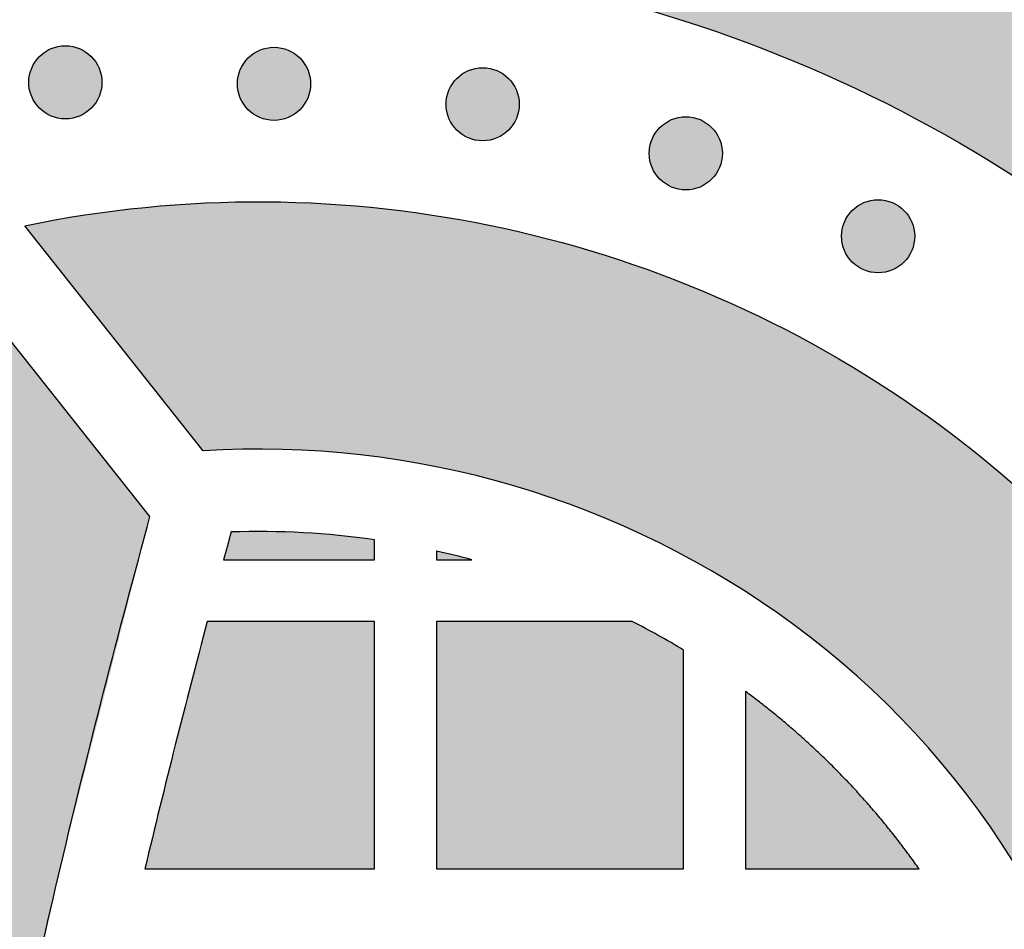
# Model space of a CAD drawing. Header units: millimetres. Extents: x -3873 to -97, y 912 to 4165.
# Tile 178 of 256: x -3842 to -3794, y 1576 to 1621. Entities that reach past the tile are written whole.
import ezdxf

# ---------------------------------------------------------------- set-up
doc = ezdxf.new("R2010")
doc.units = ezdxf.units.MM
doc.layers.add('pattern', color=7, linetype='Continuous', true_color=0x000000)

msp = doc.modelspace()

# ---------------------------------------------------------------- hatches: boundary and pattern name
at = {"layer": 'pattern'}
for points in [[(-3821.045, 1634.938), (-3821.701, 1634.748), (-3822.356, 1634.546), (-3823.008, 1634.332), (-3823.658, 1634.105), (-3824.304, 1633.865), (-3824.947, 1633.613), (-3825.587, 1633.349), (-3826.222, 1633.073), (-3826.854, 1632.784), (-3827.48, 1632.483), (-3828.101, 1632.17), (-3828.717, 1631.846), (-3829.328, 1631.509), (-3829.932, 1631.162), (-3830.529, 1630.802), (-3831.12, 1630.432), (-3831.704, 1630.05), (-3832.281, 1629.658), (-3832.85, 1629.255), (-3833.411, 1628.842), (-3833.964, 1628.419), (-3834.508, 1627.986), (-3835.043, 1627.543), (-3835.57, 1627.091), (-3836.087, 1626.63), (-3836.595, 1626.159), (-3837.093, 1625.681), (-3837.582, 1625.194), (-3838.06, 1624.699), (-3838.528, 1624.197), (-3838.986, 1623.688), (-3839.432, 1623.171), (-3837.848, 1623.368), (-3836.253, 1623.529), (-3834.648, 1623.653), (-3833.034, 1623.738), (-3831.413, 1623.786), (-3829.786, 1623.794), (-3828.155, 1623.763), (-3826.521, 1623.693), (-3824.885, 1623.583), (-3823.248, 1623.434), (-3821.613, 1623.244), (-3819.981, 1623.015), (-3818.353, 1622.745), (-3816.73, 1622.436), (-3815.114, 1622.087), (-3813.507, 1621.699), (-3811.91, 1621.271), (-3810.324, 1620.805), (-3808.751, 1620.301), (-3807.192, 1619.76), (-3805.649, 1619.181), (-3804.122, 1618.566), (-3802.613, 1617.915), (-3801.124, 1617.229), (-3799.655, 1616.509), (-3798.207, 1615.756), (-3796.782, 1614.971), (-3795.381, 1614.155), (-3794.005, 1613.308), (-3792.654, 1612.432), (-3791.33, 1611.528), (-3790.033, 1610.598), (-3788.823, 1609.686), (-3787.63, 1608.743), (-3786.454, 1607.768), (-3785.298, 1606.762), (-3784.161, 1605.727), (-3783.046, 1604.661), (-3781.953, 1603.566), (-3780.884, 1602.443), (-3779.839, 1601.292), (-3778.819, 1600.115), (-3777.827, 1598.911), (-3776.862, 1597.683), (-3775.925, 1596.43), (-3775.018, 1595.154), (-3774.141, 1593.856), (-3773.296, 1592.537), (-3772.482, 1591.198), (-3771.7, 1589.841), (-3770.952, 1588.466), (-3770.238, 1587.074), (-3769.557, 1585.668), (-3768.911, 1584.248), (-3768.301, 1582.815), (-3767.725, 1581.371), (-3767.186, 1579.917), (-3766.682, 1578.455), (-3766.214, 1576.985), (-3765.782, 1575.509), (-3765.386, 1574.028), (-3765.026, 1572.544), (-3764.702, 1571.058), (-3764.414, 1569.571), (-3763.978, 1566.94), (-3763.621, 1564.287), (-3763.345, 1561.617), (-3763.152, 1558.933), (-3763.043, 1556.239), (-3763.017, 1553.539), (-3763.075, 1550.837), (-3763.217, 1548.137), (-3763.443, 1545.442), (-3763.753, 1542.758), (-3764.146, 1540.086), (-3764.621, 1537.433), (-3765.178, 1534.8), (-3765.813, 1532.192), (-3766.528, 1529.612), (-3767.318, 1527.064), (-3753.315, 1532.858), (-3752.823, 1535.24), (-3752.388, 1537.638), (-3752.012, 1540.05), (-3751.696, 1542.475), (-3751.439, 1544.91), (-3751.242, 1547.353), (-3751.106, 1549.801), (-3751.031, 1552.253), (-3751.017, 1554.706), (-3751.064, 1557.157), (-3751.171, 1559.606), (-3751.339, 1562.048), (-3751.567, 1564.483), (-3751.855, 1566.907), (-3752.202, 1569.32), (-3752.608, 1571.718), (-3752.882, 1573.152), (-3753.186, 1574.589), (-3753.519, 1576.029), (-3753.882, 1577.471), (-3754.274, 1578.914), (-3754.696, 1580.356), (-3755.149, 1581.798), (-3755.633, 1583.238), (-3756.147, 1584.675), (-3756.692, 1586.109), (-3757.268, 1587.538), (-3757.875, 1588.961), (-3758.513, 1590.378), (-3759.182, 1591.787), (-3759.882, 1593.188), (-3760.613, 1594.58), (-3761.375, 1595.961), (-3762.167, 1597.33), (-3762.989, 1598.687), (-3763.842, 1600.031), (-3764.724, 1601.36), (-3765.635, 1602.674), (-3766.576, 1603.972), (-3767.545, 1605.252), (-3768.542, 1606.514), (-3769.567, 1607.757), (-3770.618, 1608.98), (-3771.697, 1610.182), (-3772.801, 1611.363), (-3773.93, 1612.521), (-3775.083, 1613.655), (-3776.26, 1614.766), (-3777.46, 1615.851), (-3778.683, 1616.911), (-3779.926, 1617.945), (-3781.191, 1618.952), (-3782.474, 1619.932), (-3783.777, 1620.884), (-3785.097, 1621.807), (-3786.434, 1622.701), (-3787.787, 1623.566), (-3789.155, 1624.401), (-3790.537, 1625.205), (-3791.932, 1625.98), (-3793.339, 1626.723), (-3794.757, 1627.435), (-3796.184, 1628.117), (-3797.621, 1628.767), (-3799.066, 1629.385), (-3800.518, 1629.972), (-3801.976, 1630.527), (-3803.439, 1631.051), (-3804.906, 1631.544), (-3806.376, 1632.005), (-3807.848, 1632.435), (-3809.321, 1632.834), (-3810.795, 1633.202), (-3812.268, 1633.539), (-3813.74, 1633.846), (-3815.209, 1634.123), (-3816.675, 1634.371), (-3818.137, 1634.588), (-3819.594, 1634.777)], [(-3838.354, 1618.844), (-3838.382, 1618.872), (-3838.411, 1618.899), (-3838.441, 1618.926), (-3838.471, 1618.952), (-3838.503, 1618.978), (-3838.536, 1619.003), (-3838.569, 1619.028), (-3838.603, 1619.052), (-3838.638, 1619.075), (-3838.674, 1619.098), (-3838.71, 1619.12), (-3838.747, 1619.141), (-3838.785, 1619.162), (-3838.824, 1619.181), (-3838.864, 1619.2), (-3838.904, 1619.218), (-3838.944, 1619.235), (-3838.986, 1619.251), (-3839.028, 1619.266), (-3839.07, 1619.28), (-3839.113, 1619.294), (-3839.157, 1619.306), (-3839.2, 1619.317), (-3839.245, 1619.326), (-3839.289, 1619.335), (-3839.334, 1619.343), (-3839.38, 1619.349), (-3839.425, 1619.355), (-3839.471, 1619.359), (-3839.517, 1619.362), (-3839.562, 1619.363), (-3839.608, 1619.364), (-3839.654, 1619.363), (-3839.7, 1619.362), (-3839.746, 1619.359), (-3839.792, 1619.355), (-3839.837, 1619.349), (-3839.882, 1619.343), (-3839.927, 1619.335), (-3839.972, 1619.326), (-3840.016, 1619.317), (-3840.06, 1619.306), (-3840.104, 1619.294), (-3840.147, 1619.28), (-3840.189, 1619.266), (-3840.231, 1619.251), (-3840.272, 1619.235), (-3840.313, 1619.218), (-3840.353, 1619.2), (-3840.393, 1619.181), (-3840.431, 1619.162), (-3840.469, 1619.141), (-3840.507, 1619.12), (-3840.543, 1619.098), (-3840.579, 1619.075), (-3840.614, 1619.052), (-3840.648, 1619.028), (-3840.681, 1619.003), (-3840.714, 1618.978), (-3840.745, 1618.952), (-3840.776, 1618.926), (-3840.806, 1618.899), (-3840.835, 1618.872), (-3840.863, 1618.844), (-3840.89, 1618.816), (-3840.918, 1618.787), (-3840.944, 1618.757), (-3840.971, 1618.727), (-3840.996, 1618.695), (-3841.022, 1618.663), (-3841.046, 1618.629), (-3841.07, 1618.595), (-3841.094, 1618.56), (-3841.116, 1618.525), (-3841.138, 1618.488), (-3841.16, 1618.451), (-3841.18, 1618.413), (-3841.2, 1618.374), (-3841.219, 1618.335), (-3841.237, 1618.294), (-3841.254, 1618.254), (-3841.27, 1618.212), (-3841.285, 1618.17), (-3841.299, 1618.128), (-3841.312, 1618.085), (-3841.324, 1618.042), (-3841.335, 1617.998), (-3841.345, 1617.953), (-3841.354, 1617.909), (-3841.361, 1617.864), (-3841.368, 1617.818), (-3841.373, 1617.773), (-3841.377, 1617.727), (-3841.38, 1617.682), (-3841.382, 1617.636), (-3841.383, 1617.59), (-3841.382, 1617.544), (-3841.38, 1617.498), (-3841.377, 1617.452), (-3841.373, 1617.407), (-3841.368, 1617.361), (-3841.361, 1617.316), (-3841.354, 1617.271), (-3841.345, 1617.226), (-3841.335, 1617.182), (-3841.324, 1617.138), (-3841.312, 1617.095), (-3841.299, 1617.052), (-3841.285, 1617.009), (-3841.27, 1616.967), (-3841.254, 1616.926), (-3841.237, 1616.885), (-3841.219, 1616.845), (-3841.2, 1616.806), (-3841.18, 1616.767), (-3841.16, 1616.729), (-3841.138, 1616.692), (-3841.116, 1616.655), (-3841.094, 1616.619), (-3841.07, 1616.584), (-3841.046, 1616.55), (-3841.022, 1616.517), (-3840.996, 1616.485), (-3840.971, 1616.453), (-3840.944, 1616.422), (-3840.918, 1616.392), (-3840.89, 1616.363), (-3840.863, 1616.335), (-3840.835, 1616.308), (-3840.806, 1616.28), (-3840.776, 1616.254), (-3840.745, 1616.227), (-3840.714, 1616.202), (-3840.681, 1616.177), (-3840.648, 1616.152), (-3840.614, 1616.128), (-3840.579, 1616.104), (-3840.543, 1616.082), (-3840.507, 1616.06), (-3840.469, 1616.038), (-3840.431, 1616.018), (-3840.393, 1615.998), (-3840.353, 1615.979), (-3840.313, 1615.961), (-3840.272, 1615.944), (-3840.231, 1615.928), (-3840.189, 1615.913), (-3840.147, 1615.899), (-3840.104, 1615.886), (-3840.06, 1615.874), (-3840.016, 1615.863), (-3839.972, 1615.853), (-3839.927, 1615.844), (-3839.882, 1615.837), (-3839.837, 1615.83), (-3839.792, 1615.825), (-3839.746, 1615.821), (-3839.7, 1615.818), (-3839.654, 1615.816), (-3839.608, 1615.815), (-3839.562, 1615.816), (-3839.517, 1615.818), (-3839.471, 1615.821), (-3839.425, 1615.825), (-3839.38, 1615.83), (-3839.334, 1615.837), (-3839.289, 1615.844), (-3839.245, 1615.853), (-3839.2, 1615.863), (-3839.157, 1615.874), (-3839.113, 1615.886), (-3839.07, 1615.899), (-3839.028, 1615.913), (-3838.986, 1615.928), (-3838.944, 1615.944), (-3838.904, 1615.961), (-3838.864, 1615.979), (-3838.824, 1615.998), (-3838.785, 1616.018), (-3838.747, 1616.038), (-3838.71, 1616.06), (-3838.674, 1616.082), (-3838.638, 1616.104), (-3838.603, 1616.128), (-3838.569, 1616.152), (-3838.536, 1616.177), (-3838.503, 1616.202), (-3838.471, 1616.227), (-3838.441, 1616.254), (-3838.411, 1616.28), (-3838.382, 1616.308), (-3838.354, 1616.335), (-3838.326, 1616.363), (-3838.299, 1616.392), (-3838.272, 1616.422), (-3838.246, 1616.453), (-3838.22, 1616.485), (-3838.195, 1616.517), (-3838.17, 1616.55), (-3838.146, 1616.584), (-3838.123, 1616.619), (-3838.1, 1616.655), (-3838.078, 1616.692), (-3838.057, 1616.729), (-3838.036, 1616.767), (-3838.017, 1616.806), (-3837.998, 1616.845), (-3837.98, 1616.885), (-3837.963, 1616.926), (-3837.947, 1616.967), (-3837.932, 1617.009), (-3837.918, 1617.052), (-3837.905, 1617.095), (-3837.892, 1617.138), (-3837.882, 1617.182), (-3837.872, 1617.226), (-3837.863, 1617.271), (-3837.855, 1617.316), (-3837.849, 1617.361), (-3837.843, 1617.407), (-3837.839, 1617.452), (-3837.836, 1617.498), (-3837.835, 1617.544), (-3837.834, 1617.59), (-3837.835, 1617.636), (-3837.836, 1617.682), (-3837.839, 1617.727), (-3837.843, 1617.773), (-3837.849, 1617.818), (-3837.855, 1617.864), (-3837.863, 1617.909), (-3837.872, 1617.953), (-3837.882, 1617.998), (-3837.892, 1618.042), (-3837.905, 1618.085), (-3837.918, 1618.128), (-3837.932, 1618.17), (-3837.947, 1618.212), (-3837.963, 1618.254), (-3837.98, 1618.294), (-3837.998, 1618.335), (-3838.017, 1618.374), (-3838.036, 1618.413), (-3838.057, 1618.451), (-3838.078, 1618.488), (-3838.1, 1618.525), (-3838.123, 1618.56), (-3838.146, 1618.595), (-3838.17, 1618.629), (-3838.195, 1618.663), (-3838.22, 1618.695), (-3838.246, 1618.727), (-3838.272, 1618.757), (-3838.299, 1618.787), (-3838.326, 1618.816)], [(-3828.229, 1618.772), (-3828.257, 1618.799), (-3828.286, 1618.827), (-3828.316, 1618.853), (-3828.347, 1618.88), (-3828.378, 1618.905), (-3828.411, 1618.931), (-3828.444, 1618.955), (-3828.478, 1618.979), (-3828.513, 1619.003), (-3828.549, 1619.025), (-3828.585, 1619.047), (-3828.623, 1619.069), (-3828.661, 1619.089), (-3828.699, 1619.109), (-3828.739, 1619.128), (-3828.779, 1619.146), (-3828.82, 1619.163), (-3828.861, 1619.179), (-3828.903, 1619.194), (-3828.945, 1619.208), (-3828.988, 1619.221), (-3829.032, 1619.233), (-3829.076, 1619.244), (-3829.12, 1619.254), (-3829.165, 1619.263), (-3829.21, 1619.27), (-3829.255, 1619.277), (-3829.3, 1619.282), (-3829.346, 1619.286), (-3829.392, 1619.289), (-3829.438, 1619.291), (-3829.484, 1619.292), (-3829.53, 1619.291), (-3829.575, 1619.289), (-3829.621, 1619.286), (-3829.667, 1619.282), (-3829.712, 1619.277), (-3829.758, 1619.27), (-3829.803, 1619.263), (-3829.847, 1619.254), (-3829.891, 1619.244), (-3829.935, 1619.233), (-3829.979, 1619.221), (-3830.022, 1619.208), (-3830.064, 1619.194), (-3830.106, 1619.179), (-3830.148, 1619.163), (-3830.188, 1619.146), (-3830.228, 1619.128), (-3830.268, 1619.109), (-3830.307, 1619.089), (-3830.345, 1619.069), (-3830.382, 1619.047), (-3830.418, 1619.025), (-3830.454, 1619.003), (-3830.489, 1618.979), (-3830.523, 1618.955), (-3830.556, 1618.931), (-3830.589, 1618.905), (-3830.62, 1618.88), (-3830.651, 1618.853), (-3830.681, 1618.827), (-3830.71, 1618.799), (-3830.738, 1618.772), (-3830.766, 1618.744), (-3830.793, 1618.715), (-3830.82, 1618.685), (-3830.846, 1618.654), (-3830.872, 1618.622), (-3830.897, 1618.59), (-3830.922, 1618.557), (-3830.946, 1618.523), (-3830.969, 1618.488), (-3830.992, 1618.452), (-3831.014, 1618.416), (-3831.035, 1618.378), (-3831.055, 1618.34), (-3831.075, 1618.302), (-3831.094, 1618.262), (-3831.112, 1618.222), (-3831.129, 1618.181), (-3831.145, 1618.14), (-3831.16, 1618.098), (-3831.174, 1618.055), (-3831.187, 1618.013), (-3831.199, 1617.969), (-3831.21, 1617.925), (-3831.22, 1617.881), (-3831.229, 1617.836), (-3831.237, 1617.791), (-3831.243, 1617.746), (-3831.248, 1617.701), (-3831.253, 1617.655), (-3831.256, 1617.609), (-3831.257, 1617.563), (-3831.258, 1617.517), (-3831.257, 1617.471), (-3831.256, 1617.425), (-3831.253, 1617.38), (-3831.248, 1617.334), (-3831.243, 1617.289), (-3831.237, 1617.243), (-3831.229, 1617.198), (-3831.22, 1617.154), (-3831.21, 1617.109), (-3831.199, 1617.066), (-3831.187, 1617.022), (-3831.174, 1616.979), (-3831.16, 1616.937), (-3831.145, 1616.895), (-3831.129, 1616.853), (-3831.112, 1616.813), (-3831.094, 1616.772), (-3831.075, 1616.733), (-3831.055, 1616.694), (-3831.035, 1616.656), (-3831.014, 1616.619), (-3830.992, 1616.583), (-3830.969, 1616.547), (-3830.946, 1616.512), (-3830.922, 1616.478), (-3830.897, 1616.445), (-3830.872, 1616.412), (-3830.846, 1616.38), (-3830.82, 1616.35), (-3830.793, 1616.32), (-3830.766, 1616.291), (-3830.738, 1616.263), (-3830.71, 1616.235), (-3830.681, 1616.208), (-3830.651, 1616.181), (-3830.62, 1616.155), (-3830.589, 1616.129), (-3830.556, 1616.104), (-3830.523, 1616.079), (-3830.489, 1616.055), (-3830.454, 1616.032), (-3830.418, 1616.009), (-3830.382, 1615.987), (-3830.345, 1615.966), (-3830.307, 1615.945), (-3830.268, 1615.926), (-3830.228, 1615.907), (-3830.188, 1615.889), (-3830.148, 1615.872), (-3830.106, 1615.856), (-3830.064, 1615.841), (-3830.022, 1615.827), (-3829.979, 1615.813), (-3829.935, 1615.801), (-3829.891, 1615.79), (-3829.847, 1615.781), (-3829.803, 1615.772), (-3829.758, 1615.764), (-3829.712, 1615.758), (-3829.667, 1615.752), (-3829.621, 1615.748), (-3829.575, 1615.745), (-3829.53, 1615.744), (-3829.484, 1615.743), (-3829.438, 1615.744), (-3829.392, 1615.745), (-3829.346, 1615.748), (-3829.3, 1615.752), (-3829.255, 1615.758), (-3829.21, 1615.764), (-3829.165, 1615.772), (-3829.12, 1615.781), (-3829.076, 1615.79), (-3829.032, 1615.801), (-3828.988, 1615.813), (-3828.945, 1615.827), (-3828.903, 1615.841), (-3828.861, 1615.856), (-3828.82, 1615.872), (-3828.779, 1615.889), (-3828.739, 1615.907), (-3828.699, 1615.926), (-3828.661, 1615.945), (-3828.623, 1615.966), (-3828.585, 1615.987), (-3828.549, 1616.009), (-3828.513, 1616.032), (-3828.478, 1616.055), (-3828.444, 1616.079), (-3828.411, 1616.104), (-3828.378, 1616.129), (-3828.347, 1616.155), (-3828.316, 1616.181), (-3828.286, 1616.208), (-3828.257, 1616.235), (-3828.229, 1616.263), (-3828.201, 1616.291), (-3828.174, 1616.32), (-3828.148, 1616.35), (-3828.121, 1616.38), (-3828.096, 1616.412), (-3828.07, 1616.445), (-3828.046, 1616.478), (-3828.022, 1616.512), (-3827.998, 1616.547), (-3827.975, 1616.583), (-3827.953, 1616.619), (-3827.932, 1616.656), (-3827.912, 1616.694), (-3827.892, 1616.733), (-3827.873, 1616.772), (-3827.855, 1616.813), (-3827.838, 1616.853), (-3827.822, 1616.895), (-3827.807, 1616.937), (-3827.793, 1616.979), (-3827.78, 1617.022), (-3827.768, 1617.066), (-3827.757, 1617.109), (-3827.747, 1617.154), (-3827.738, 1617.198), (-3827.731, 1617.243), (-3827.724, 1617.289), (-3827.719, 1617.334), (-3827.715, 1617.38), (-3827.712, 1617.425), (-3827.71, 1617.471), (-3827.709, 1617.517), (-3827.71, 1617.563), (-3827.712, 1617.609), (-3827.715, 1617.655), (-3827.719, 1617.701), (-3827.724, 1617.746), (-3827.731, 1617.791), (-3827.738, 1617.836), (-3827.747, 1617.881), (-3827.757, 1617.925), (-3827.768, 1617.969), (-3827.78, 1618.013), (-3827.793, 1618.055), (-3827.807, 1618.098), (-3827.822, 1618.14), (-3827.838, 1618.181), (-3827.855, 1618.222), (-3827.873, 1618.262), (-3827.892, 1618.302), (-3827.912, 1618.34), (-3827.932, 1618.378), (-3827.953, 1618.416), (-3827.975, 1618.452), (-3827.998, 1618.488), (-3828.022, 1618.523), (-3828.046, 1618.557), (-3828.07, 1618.59), (-3828.096, 1618.622), (-3828.121, 1618.654), (-3828.148, 1618.685), (-3828.174, 1618.715), (-3828.201, 1618.744)], [(-3818.105, 1617.781), (-3818.133, 1617.809), (-3818.162, 1617.836), (-3818.192, 1617.863), (-3818.222, 1617.889), (-3818.254, 1617.915), (-3818.287, 1617.94), (-3818.32, 1617.965), (-3818.354, 1617.989), (-3818.389, 1618.012), (-3818.425, 1618.035), (-3818.461, 1618.057), (-3818.498, 1618.078), (-3818.536, 1618.099), (-3818.575, 1618.118), (-3818.614, 1618.137), (-3818.655, 1618.155), (-3818.695, 1618.172), (-3818.737, 1618.188), (-3818.779, 1618.203), (-3818.821, 1618.217), (-3818.864, 1618.231), (-3818.908, 1618.243), (-3818.951, 1618.254), (-3818.996, 1618.263), (-3819.04, 1618.272), (-3819.085, 1618.28), (-3819.131, 1618.286), (-3819.176, 1618.292), (-3819.222, 1618.296), (-3819.267, 1618.299), (-3819.313, 1618.3), (-3819.359, 1618.301), (-3819.405, 1618.3), (-3819.451, 1618.299), (-3819.497, 1618.296), (-3819.543, 1618.292), (-3819.588, 1618.286), (-3819.633, 1618.28), (-3819.678, 1618.272), (-3819.723, 1618.263), (-3819.767, 1618.254), (-3819.811, 1618.243), (-3819.855, 1618.231), (-3819.898, 1618.217), (-3819.94, 1618.203), (-3819.982, 1618.188), (-3820.023, 1618.172), (-3820.064, 1618.155), (-3820.104, 1618.137), (-3820.144, 1618.118), (-3820.182, 1618.099), (-3820.22, 1618.078), (-3820.258, 1618.057), (-3820.294, 1618.035), (-3820.33, 1618.012), (-3820.365, 1617.989), (-3820.399, 1617.965), (-3820.432, 1617.94), (-3820.464, 1617.915), (-3820.496, 1617.889), (-3820.527, 1617.863), (-3820.557, 1617.836), (-3820.586, 1617.809), (-3820.614, 1617.781), (-3820.641, 1617.753), (-3820.669, 1617.724), (-3820.695, 1617.694), (-3820.722, 1617.664), (-3820.747, 1617.632), (-3820.773, 1617.6), (-3820.797, 1617.566), (-3820.821, 1617.532), (-3820.845, 1617.497), (-3820.867, 1617.462), (-3820.889, 1617.425), (-3820.911, 1617.388), (-3820.931, 1617.35), (-3820.951, 1617.311), (-3820.97, 1617.272), (-3820.988, 1617.231), (-3821.005, 1617.191), (-3821.021, 1617.149), (-3821.036, 1617.107), (-3821.05, 1617.065), (-3821.063, 1617.022), (-3821.075, 1616.979), (-3821.086, 1616.935), (-3821.096, 1616.89), (-3821.105, 1616.846), (-3821.112, 1616.801), (-3821.119, 1616.755), (-3821.124, 1616.71), (-3821.128, 1616.664), (-3821.131, 1616.619), (-3821.133, 1616.573), (-3821.134, 1616.527), (-3821.133, 1616.481), (-3821.131, 1616.435), (-3821.128, 1616.389), (-3821.124, 1616.344), (-3821.119, 1616.298), (-3821.112, 1616.253), (-3821.105, 1616.208), (-3821.096, 1616.163), (-3821.086, 1616.119), (-3821.075, 1616.075), (-3821.063, 1616.032), (-3821.05, 1615.989), (-3821.036, 1615.946), (-3821.021, 1615.904), (-3821.005, 1615.863), (-3820.988, 1615.822), (-3820.97, 1615.782), (-3820.951, 1615.743), (-3820.931, 1615.704), (-3820.911, 1615.666), (-3820.889, 1615.629), (-3820.867, 1615.592), (-3820.845, 1615.556), (-3820.821, 1615.521), (-3820.797, 1615.487), (-3820.773, 1615.454), (-3820.747, 1615.422), (-3820.722, 1615.39), (-3820.695, 1615.359), (-3820.669, 1615.329), (-3820.641, 1615.3), (-3820.614, 1615.272), (-3820.586, 1615.245), (-3820.557, 1615.217), (-3820.527, 1615.191), (-3820.496, 1615.164), (-3820.464, 1615.139), (-3820.432, 1615.114), (-3820.399, 1615.089), (-3820.365, 1615.065), (-3820.33, 1615.041), (-3820.294, 1615.019), (-3820.258, 1614.997), (-3820.22, 1614.975), (-3820.182, 1614.955), (-3820.144, 1614.935), (-3820.104, 1614.916), (-3820.064, 1614.898), (-3820.023, 1614.881), (-3819.982, 1614.865), (-3819.94, 1614.85), (-3819.898, 1614.836), (-3819.855, 1614.823), (-3819.811, 1614.811), (-3819.767, 1614.8), (-3819.723, 1614.79), (-3819.678, 1614.781), (-3819.633, 1614.774), (-3819.588, 1614.767), (-3819.543, 1614.762), (-3819.497, 1614.758), (-3819.451, 1614.755), (-3819.405, 1614.753), (-3819.359, 1614.752), (-3819.313, 1614.753), (-3819.267, 1614.755), (-3819.222, 1614.758), (-3819.176, 1614.762), (-3819.131, 1614.767), (-3819.085, 1614.774), (-3819.04, 1614.781), (-3818.996, 1614.79), (-3818.951, 1614.8), (-3818.908, 1614.811), (-3818.864, 1614.823), (-3818.821, 1614.836), (-3818.779, 1614.85), (-3818.737, 1614.865), (-3818.695, 1614.881), (-3818.655, 1614.898), (-3818.614, 1614.916), (-3818.575, 1614.935), (-3818.536, 1614.955), (-3818.498, 1614.975), (-3818.461, 1614.997), (-3818.425, 1615.019), (-3818.389, 1615.041), (-3818.354, 1615.065), (-3818.32, 1615.089), (-3818.287, 1615.114), (-3818.254, 1615.139), (-3818.222, 1615.164), (-3818.192, 1615.191), (-3818.162, 1615.217), (-3818.133, 1615.245), (-3818.105, 1615.272), (-3818.077, 1615.3), (-3818.05, 1615.329), (-3818.023, 1615.359), (-3817.997, 1615.39), (-3817.971, 1615.422), (-3817.946, 1615.454), (-3817.921, 1615.487), (-3817.897, 1615.521), (-3817.874, 1615.556), (-3817.851, 1615.592), (-3817.829, 1615.629), (-3817.808, 1615.666), (-3817.787, 1615.704), (-3817.768, 1615.743), (-3817.749, 1615.782), (-3817.731, 1615.822), (-3817.714, 1615.863), (-3817.698, 1615.904), (-3817.683, 1615.946), (-3817.669, 1615.989), (-3817.655, 1616.032), (-3817.643, 1616.075), (-3817.632, 1616.119), (-3817.623, 1616.163), (-3817.614, 1616.208), (-3817.606, 1616.253), (-3817.6, 1616.298), (-3817.594, 1616.344), (-3817.59, 1616.389), (-3817.587, 1616.435), (-3817.586, 1616.481), (-3817.585, 1616.527), (-3817.586, 1616.573), (-3817.587, 1616.619), (-3817.59, 1616.664), (-3817.594, 1616.71), (-3817.6, 1616.755), (-3817.606, 1616.801), (-3817.614, 1616.846), (-3817.623, 1616.89), (-3817.632, 1616.935), (-3817.643, 1616.979), (-3817.655, 1617.022), (-3817.669, 1617.065), (-3817.683, 1617.107), (-3817.698, 1617.149), (-3817.714, 1617.191), (-3817.731, 1617.231), (-3817.749, 1617.272), (-3817.768, 1617.311), (-3817.787, 1617.35), (-3817.808, 1617.388), (-3817.829, 1617.425), (-3817.851, 1617.462), (-3817.874, 1617.497), (-3817.897, 1617.532), (-3817.921, 1617.566), (-3817.946, 1617.6), (-3817.971, 1617.632), (-3817.997, 1617.664), (-3818.023, 1617.694), (-3818.05, 1617.724), (-3818.077, 1617.753)], [(-3808.249, 1615.401), (-3808.277, 1615.428), (-3808.306, 1615.456), (-3808.336, 1615.482), (-3808.367, 1615.509), (-3808.398, 1615.534), (-3808.431, 1615.56), (-3808.464, 1615.584), (-3808.498, 1615.608), (-3808.533, 1615.632), (-3808.569, 1615.654), (-3808.605, 1615.676), (-3808.642, 1615.698), (-3808.68, 1615.718), (-3808.719, 1615.738), (-3808.759, 1615.757), (-3808.799, 1615.775), (-3808.839, 1615.792), (-3808.881, 1615.808), (-3808.923, 1615.823), (-3808.965, 1615.837), (-3809.008, 1615.85), (-3809.052, 1615.862), (-3809.096, 1615.873), (-3809.14, 1615.883), (-3809.184, 1615.892), (-3809.229, 1615.899), (-3809.275, 1615.906), (-3809.32, 1615.911), (-3809.366, 1615.915), (-3809.412, 1615.918), (-3809.457, 1615.92), (-3809.503, 1615.921), (-3809.549, 1615.92), (-3809.595, 1615.918), (-3809.641, 1615.915), (-3809.687, 1615.911), (-3809.732, 1615.906), (-3809.777, 1615.899), (-3809.822, 1615.892), (-3809.867, 1615.883), (-3809.911, 1615.873), (-3809.955, 1615.862), (-3809.999, 1615.85), (-3810.042, 1615.837), (-3810.084, 1615.823), (-3810.126, 1615.808), (-3810.167, 1615.792), (-3810.208, 1615.775), (-3810.248, 1615.757), (-3810.288, 1615.738), (-3810.326, 1615.718), (-3810.364, 1615.698), (-3810.402, 1615.676), (-3810.438, 1615.654), (-3810.474, 1615.632), (-3810.509, 1615.608), (-3810.543, 1615.584), (-3810.576, 1615.56), (-3810.609, 1615.534), (-3810.64, 1615.509), (-3810.671, 1615.482), (-3810.701, 1615.456), (-3810.73, 1615.428), (-3810.758, 1615.401), (-3810.786, 1615.373), (-3810.813, 1615.344), (-3810.839, 1615.314), (-3810.866, 1615.283), (-3810.891, 1615.252), (-3810.917, 1615.219), (-3810.941, 1615.186), (-3810.965, 1615.152), (-3810.989, 1615.117), (-3811.012, 1615.081), (-3811.034, 1615.045), (-3811.055, 1615.007), (-3811.075, 1614.969), (-3811.095, 1614.931), (-3811.114, 1614.891), (-3811.132, 1614.851), (-3811.149, 1614.81), (-3811.165, 1614.769), (-3811.18, 1614.727), (-3811.194, 1614.685), (-3811.207, 1614.642), (-3811.219, 1614.598), (-3811.23, 1614.554), (-3811.24, 1614.51), (-3811.249, 1614.465), (-3811.256, 1614.42), (-3811.263, 1614.375), (-3811.268, 1614.33), (-3811.272, 1614.284), (-3811.275, 1614.238), (-3811.277, 1614.192), (-3811.278, 1614.146), (-3811.277, 1614.1), (-3811.275, 1614.054), (-3811.272, 1614.009), (-3811.268, 1613.963), (-3811.263, 1613.918), (-3811.256, 1613.872), (-3811.249, 1613.827), (-3811.24, 1613.783), (-3811.23, 1613.738), (-3811.219, 1613.695), (-3811.207, 1613.651), (-3811.194, 1613.608), (-3811.18, 1613.566), (-3811.165, 1613.524), (-3811.149, 1613.482), (-3811.132, 1613.442), (-3811.114, 1613.401), (-3811.095, 1613.362), (-3811.075, 1613.323), (-3811.055, 1613.285), (-3811.034, 1613.248), (-3811.012, 1613.212), (-3810.989, 1613.176), (-3810.965, 1613.141), (-3810.941, 1613.107), (-3810.917, 1613.074), (-3810.891, 1613.041), (-3810.866, 1613.009), (-3810.839, 1612.979), (-3810.813, 1612.949), (-3810.786, 1612.92), (-3810.758, 1612.892), (-3810.73, 1612.864), (-3810.701, 1612.837), (-3810.671, 1612.81), (-3810.64, 1612.784), (-3810.609, 1612.758), (-3810.576, 1612.733), (-3810.543, 1612.708), (-3810.509, 1612.684), (-3810.474, 1612.661), (-3810.438, 1612.638), (-3810.402, 1612.616), (-3810.364, 1612.595), (-3810.326, 1612.574), (-3810.288, 1612.555), (-3810.248, 1612.536), (-3810.208, 1612.518), (-3810.167, 1612.501), (-3810.126, 1612.485), (-3810.084, 1612.47), (-3810.042, 1612.456), (-3809.999, 1612.443), (-3809.955, 1612.43), (-3809.911, 1612.42), (-3809.867, 1612.41), (-3809.822, 1612.401), (-3809.777, 1612.393), (-3809.732, 1612.387), (-3809.687, 1612.381), (-3809.641, 1612.377), (-3809.595, 1612.374), (-3809.549, 1612.373), (-3809.503, 1612.372), (-3809.457, 1612.373), (-3809.412, 1612.374), (-3809.366, 1612.377), (-3809.32, 1612.381), (-3809.275, 1612.387), (-3809.229, 1612.393), (-3809.184, 1612.401), (-3809.14, 1612.41), (-3809.096, 1612.42), (-3809.052, 1612.43), (-3809.008, 1612.443), (-3808.965, 1612.456), (-3808.923, 1612.47), (-3808.881, 1612.485), (-3808.839, 1612.501), (-3808.799, 1612.518), (-3808.759, 1612.536), (-3808.719, 1612.555), (-3808.68, 1612.574), (-3808.642, 1612.595), (-3808.605, 1612.616), (-3808.569, 1612.638), (-3808.533, 1612.661), (-3808.498, 1612.684), (-3808.464, 1612.708), (-3808.431, 1612.733), (-3808.398, 1612.758), (-3808.367, 1612.784), (-3808.336, 1612.81), (-3808.306, 1612.837), (-3808.277, 1612.864), (-3808.249, 1612.892), (-3808.221, 1612.92), (-3808.194, 1612.949), (-3808.167, 1612.979), (-3808.141, 1613.009), (-3808.115, 1613.041), (-3808.09, 1613.074), (-3808.065, 1613.107), (-3808.041, 1613.141), (-3808.018, 1613.176), (-3807.995, 1613.212), (-3807.973, 1613.248), (-3807.952, 1613.285), (-3807.932, 1613.323), (-3807.912, 1613.362), (-3807.893, 1613.401), (-3807.875, 1613.442), (-3807.858, 1613.482), (-3807.842, 1613.524), (-3807.827, 1613.566), (-3807.813, 1613.608), (-3807.8, 1613.651), (-3807.788, 1613.695), (-3807.777, 1613.738), (-3807.767, 1613.783), (-3807.758, 1613.827), (-3807.75, 1613.872), (-3807.744, 1613.918), (-3807.739, 1613.963), (-3807.734, 1614.009), (-3807.731, 1614.054), (-3807.73, 1614.1), (-3807.729, 1614.146), (-3807.73, 1614.192), (-3807.731, 1614.238), (-3807.734, 1614.284), (-3807.739, 1614.33), (-3807.744, 1614.375), (-3807.75, 1614.42), (-3807.758, 1614.465), (-3807.767, 1614.51), (-3807.777, 1614.554), (-3807.788, 1614.598), (-3807.8, 1614.642), (-3807.813, 1614.685), (-3807.827, 1614.727), (-3807.842, 1614.769), (-3807.858, 1614.81), (-3807.875, 1614.851), (-3807.893, 1614.891), (-3807.912, 1614.931), (-3807.932, 1614.969), (-3807.952, 1615.007), (-3807.973, 1615.045), (-3807.995, 1615.081), (-3808.018, 1615.117), (-3808.041, 1615.152), (-3808.065, 1615.186), (-3808.09, 1615.219), (-3808.115, 1615.252), (-3808.141, 1615.283), (-3808.167, 1615.314), (-3808.194, 1615.344), (-3808.221, 1615.373)], [(-3832.929, 1599.713), (-3841.58, 1610.634), (-3840.181, 1610.905), (-3838.768, 1611.142), (-3837.343, 1611.343), (-3835.907, 1611.508), (-3834.461, 1611.636), (-3833.007, 1611.727), (-3831.545, 1611.78), (-3830.078, 1611.795), (-3828.608, 1611.772), (-3827.134, 1611.709), (-3825.66, 1611.607), (-3824.187, 1611.466), (-3822.715, 1611.286), (-3821.247, 1611.066), (-3819.785, 1610.807), (-3818.33, 1610.51), (-3816.883, 1610.174), (-3815.446, 1609.799), (-3814.02, 1609.387), (-3812.607, 1608.938), (-3811.209, 1608.452), (-3809.826, 1607.93), (-3808.461, 1607.373), (-3807.114, 1606.781), (-3805.787, 1606.156), (-3804.481, 1605.499), (-3803.197, 1604.81), (-3801.936, 1604.091), (-3800.699, 1603.342), (-3799.488, 1602.565), (-3798.302, 1601.761), (-3797.143, 1600.931), (-3796.155, 1600.187), (-3795.181, 1599.416), (-3794.221, 1598.62), (-3793.276, 1597.799), (-3792.348, 1596.953), (-3791.437, 1596.083), (-3790.545, 1595.189), (-3789.671, 1594.272), (-3788.818, 1593.332), (-3787.986, 1592.37), (-3787.175, 1591.387), (-3786.387, 1590.384), (-3785.622, 1589.36), (-3784.881, 1588.318), (-3784.165, 1587.258), (-3783.474, 1586.181), (-3782.81, 1585.088), (-3782.171, 1583.979), (-3781.56, 1582.856), (-3780.977, 1581.72), (-3780.421, 1580.571), (-3779.894, 1579.411), (-3779.395, 1578.241), (-3778.925, 1577.062), (-3778.484, 1575.875), (-3778.073, 1574.68), (-3777.69, 1573.48), (-3777.338, 1572.274), (-3777.014, 1571.065), (-3776.721, 1569.853), (-3776.456, 1568.639), (-3776.221, 1567.425), (-3775.912, 1565.598), (-3775.648, 1563.759), (-3775.429, 1561.912), (-3775.257, 1560.056), (-3775.13, 1558.195), (-3775.05, 1556.329), (-3775.016, 1554.461), (-3775.029, 1552.591), (-3775.089, 1550.723), (-3775.196, 1548.857), (-3775.349, 1546.996), (-3775.548, 1545.141), (-3775.793, 1543.294), (-3776.083, 1541.456), (-3776.419, 1539.629), (-3776.799, 1537.816), (-3777.302, 1535.662), (-3777.852, 1533.518), (-3778.449, 1531.385), (-3779.091, 1529.266), (-3779.779, 1527.16), (-3780.511, 1525.071), (-3781.289, 1522.998), (-3782.109, 1520.944), (-3797.351, 1514.638), (-3795.199, 1519.925), (-3793.194, 1525.272), (-3791.337, 1530.673), (-3789.63, 1536.12), (-3789.134, 1537.88), (-3788.687, 1539.658), (-3788.292, 1541.453), (-3787.949, 1543.263), (-3787.659, 1545.086), (-3787.422, 1546.919), (-3787.238, 1548.759), (-3787.11, 1550.605), (-3787.035, 1552.454), (-3787.016, 1554.303), (-3787.05, 1556.151), (-3787.139, 1557.994), (-3787.282, 1559.831), (-3787.478, 1561.659), (-3787.727, 1563.475), (-3788.027, 1565.279), (-3788.21, 1566.22), (-3788.415, 1567.162), (-3788.643, 1568.102), (-3788.894, 1569.04), (-3789.167, 1569.974), (-3789.463, 1570.905), (-3789.783, 1571.832), (-3790.125, 1572.753), (-3790.489, 1573.667), (-3790.876, 1574.575), (-3791.285, 1575.474), (-3791.716, 1576.365), (-3792.168, 1577.246), (-3792.642, 1578.117), (-3793.137, 1578.977), (-3793.653, 1579.825), (-3794.189, 1580.661), (-3794.744, 1581.483), (-3795.318, 1582.291), (-3795.912, 1583.085), (-3796.523, 1583.863), (-3797.152, 1584.625), (-3797.797, 1585.371), (-3798.459, 1586.1), (-3799.136, 1586.811), (-3799.829, 1587.505), (-3800.535, 1588.18), (-3801.255, 1588.836), (-3801.988, 1589.473), (-3802.732, 1590.09), (-3803.488, 1590.688), (-3804.254, 1591.265), (-3805.014, 1591.812), (-3805.788, 1592.344), (-3806.576, 1592.861), (-3807.377, 1593.362), (-3808.191, 1593.847), (-3809.018, 1594.316), (-3809.856, 1594.768), (-3810.706, 1595.203), (-3811.567, 1595.62), (-3812.438, 1596.018), (-3813.319, 1596.398), (-3814.21, 1596.759), (-3815.108, 1597.101), (-3816.015, 1597.423), (-3816.929, 1597.725), (-3817.85, 1598.007), (-3818.776, 1598.269), (-3819.708, 1598.511), (-3820.645, 1598.732), (-3821.585, 1598.932), (-3822.529, 1599.111), (-3823.475, 1599.27), (-3824.423, 1599.407), (-3825.373, 1599.524), (-3826.323, 1599.62), (-3827.272, 1599.695), (-3828.221, 1599.749), (-3829.168, 1599.782), (-3830.113, 1599.795), (-3831.056, 1599.788), (-3831.994, 1599.761)], [(-3798.916, 1611.375), (-3798.944, 1611.403), (-3798.973, 1611.43), (-3799.003, 1611.457), (-3799.034, 1611.483), (-3799.066, 1611.509), (-3799.098, 1611.534), (-3799.131, 1611.558), (-3799.165, 1611.582), (-3799.2, 1611.606), (-3799.236, 1611.629), (-3799.273, 1611.651), (-3799.31, 1611.672), (-3799.348, 1611.692), (-3799.387, 1611.712), (-3799.426, 1611.731), (-3799.466, 1611.749), (-3799.507, 1611.766), (-3799.548, 1611.782), (-3799.59, 1611.797), (-3799.633, 1611.811), (-3799.676, 1611.824), (-3799.719, 1611.836), (-3799.763, 1611.847), (-3799.807, 1611.857), (-3799.852, 1611.866), (-3799.897, 1611.874), (-3799.942, 1611.88), (-3799.988, 1611.885), (-3800.033, 1611.889), (-3800.079, 1611.892), (-3800.125, 1611.894), (-3800.171, 1611.895), (-3800.217, 1611.894), (-3800.263, 1611.892), (-3800.308, 1611.889), (-3800.354, 1611.885), (-3800.4, 1611.88), (-3800.445, 1611.874), (-3800.49, 1611.866), (-3800.534, 1611.857), (-3800.579, 1611.847), (-3800.623, 1611.836), (-3800.666, 1611.824), (-3800.709, 1611.811), (-3800.752, 1611.797), (-3800.793, 1611.782), (-3800.835, 1611.766), (-3800.876, 1611.749), (-3800.916, 1611.731), (-3800.955, 1611.712), (-3800.994, 1611.692), (-3801.032, 1611.672), (-3801.069, 1611.651), (-3801.106, 1611.629), (-3801.141, 1611.606), (-3801.176, 1611.582), (-3801.21, 1611.558), (-3801.244, 1611.534), (-3801.276, 1611.509), (-3801.308, 1611.483), (-3801.338, 1611.457), (-3801.368, 1611.43), (-3801.397, 1611.403), (-3801.425, 1611.375), (-3801.453, 1611.347), (-3801.48, 1611.318), (-3801.507, 1611.288), (-3801.533, 1611.257), (-3801.559, 1611.226), (-3801.584, 1611.193), (-3801.609, 1611.16), (-3801.633, 1611.126), (-3801.656, 1611.091), (-3801.679, 1611.055), (-3801.701, 1611.019), (-3801.722, 1610.981), (-3801.743, 1610.943), (-3801.762, 1610.905), (-3801.781, 1610.865), (-3801.799, 1610.825), (-3801.816, 1610.784), (-3801.832, 1610.743), (-3801.847, 1610.701), (-3801.862, 1610.659), (-3801.875, 1610.616), (-3801.887, 1610.572), (-3801.898, 1610.528), (-3801.908, 1610.484), (-3801.916, 1610.439), (-3801.924, 1610.394), (-3801.93, 1610.349), (-3801.936, 1610.304), (-3801.94, 1610.258), (-3801.943, 1610.212), (-3801.945, 1610.166), (-3801.945, 1610.121), (-3801.945, 1610.075), (-3801.943, 1610.029), (-3801.94, 1609.983), (-3801.936, 1609.937), (-3801.93, 1609.892), (-3801.924, 1609.847), (-3801.916, 1609.802), (-3801.908, 1609.757), (-3801.898, 1609.713), (-3801.887, 1609.669), (-3801.875, 1609.625), (-3801.862, 1609.582), (-3801.847, 1609.54), (-3801.832, 1609.498), (-3801.816, 1609.457), (-3801.799, 1609.416), (-3801.781, 1609.376), (-3801.762, 1609.336), (-3801.743, 1609.298), (-3801.722, 1609.26), (-3801.701, 1609.222), (-3801.679, 1609.186), (-3801.656, 1609.15), (-3801.633, 1609.115), (-3801.609, 1609.081), (-3801.584, 1609.048), (-3801.559, 1609.015), (-3801.533, 1608.984), (-3801.507, 1608.953), (-3801.48, 1608.923), (-3801.453, 1608.894), (-3801.425, 1608.866), (-3801.397, 1608.838), (-3801.368, 1608.811), (-3801.338, 1608.784), (-3801.308, 1608.758), (-3801.276, 1608.732), (-3801.244, 1608.707), (-3801.21, 1608.683), (-3801.176, 1608.659), (-3801.141, 1608.635), (-3801.106, 1608.612), (-3801.069, 1608.59), (-3801.032, 1608.569), (-3800.994, 1608.549), (-3800.955, 1608.529), (-3800.916, 1608.51), (-3800.876, 1608.492), (-3800.835, 1608.475), (-3800.793, 1608.459), (-3800.752, 1608.444), (-3800.709, 1608.43), (-3800.666, 1608.417), (-3800.623, 1608.405), (-3800.579, 1608.394), (-3800.534, 1608.384), (-3800.49, 1608.375), (-3800.445, 1608.367), (-3800.4, 1608.361), (-3800.354, 1608.356), (-3800.308, 1608.352), (-3800.263, 1608.349), (-3800.217, 1608.347), (-3800.171, 1608.346), (-3800.125, 1608.347), (-3800.079, 1608.349), (-3800.033, 1608.352), (-3799.988, 1608.356), (-3799.942, 1608.361), (-3799.897, 1608.367), (-3799.852, 1608.375), (-3799.807, 1608.384), (-3799.763, 1608.394), (-3799.719, 1608.405), (-3799.676, 1608.417), (-3799.633, 1608.43), (-3799.59, 1608.444), (-3799.548, 1608.459), (-3799.507, 1608.475), (-3799.466, 1608.492), (-3799.426, 1608.51), (-3799.387, 1608.529), (-3799.348, 1608.549), (-3799.31, 1608.569), (-3799.273, 1608.59), (-3799.236, 1608.612), (-3799.2, 1608.635), (-3799.165, 1608.659), (-3799.131, 1608.683), (-3799.098, 1608.707), (-3799.066, 1608.732), (-3799.034, 1608.758), (-3799.003, 1608.784), (-3798.973, 1608.811), (-3798.944, 1608.838), (-3798.916, 1608.866), (-3798.889, 1608.894), (-3798.862, 1608.923), (-3798.835, 1608.953), (-3798.809, 1608.984), (-3798.783, 1609.015), (-3798.758, 1609.048), (-3798.733, 1609.081), (-3798.709, 1609.115), (-3798.685, 1609.15), (-3798.663, 1609.186), (-3798.641, 1609.222), (-3798.619, 1609.26), (-3798.599, 1609.298), (-3798.579, 1609.336), (-3798.56, 1609.376), (-3798.543, 1609.416), (-3798.525, 1609.457), (-3798.509, 1609.498), (-3798.494, 1609.54), (-3798.48, 1609.582), (-3798.467, 1609.625), (-3798.455, 1609.669), (-3798.444, 1609.713), (-3798.434, 1609.757), (-3798.425, 1609.802), (-3798.418, 1609.847), (-3798.411, 1609.892), (-3798.406, 1609.937), (-3798.402, 1609.983), (-3798.399, 1610.029), (-3798.397, 1610.075), (-3798.397, 1610.121), (-3798.397, 1610.166), (-3798.399, 1610.212), (-3798.402, 1610.258), (-3798.406, 1610.304), (-3798.411, 1610.349), (-3798.418, 1610.394), (-3798.425, 1610.439), (-3798.434, 1610.484), (-3798.444, 1610.528), (-3798.455, 1610.572), (-3798.467, 1610.616), (-3798.48, 1610.659), (-3798.494, 1610.701), (-3798.509, 1610.743), (-3798.525, 1610.784), (-3798.543, 1610.825), (-3798.56, 1610.865), (-3798.579, 1610.905), (-3798.599, 1610.943), (-3798.619, 1610.981), (-3798.641, 1611.019), (-3798.663, 1611.055), (-3798.685, 1611.091), (-3798.709, 1611.126), (-3798.733, 1611.16), (-3798.758, 1611.193), (-3798.783, 1611.226), (-3798.809, 1611.257), (-3798.835, 1611.288), (-3798.862, 1611.318), (-3798.889, 1611.347)], [(-3866.069, 1457.773), (-3866.069, 1457.718), (-3865.997, 1448.226), (-3865.757, 1438.725), (-3865.349, 1429.221), (-3864.772, 1419.719), (-3864.026, 1410.222), (-3863.112, 1400.736), (-3862.03, 1391.264), (-3860.78, 1381.811), (-3859.362, 1372.382), (-3857.778, 1362.981), (-3856.028, 1353.613), (-3854.113, 1344.281), (-3852.035, 1334.991), (-3849.794, 1325.746), (-3847.393, 1316.551), (-3844.832, 1307.41), (-3835.621, 1318.993), (-3839.936, 1335.962), (-3843.69, 1353.094), (-3846.873, 1370.361), (-3849.48, 1387.734), (-3851.505, 1405.185), (-3852.945, 1422.683), (-3853.799, 1440.201), (-3854.069, 1457.708), (-3854.069, 1457.767), (-3854.069, 1457.827), (-3853.784, 1475.334), (-3852.914, 1492.851), (-3851.459, 1510.348), (-3849.419, 1527.797), (-3846.797, 1545.168), (-3843.599, 1562.432), (-3839.83, 1579.561), (-3835.501, 1596.526), (-3844.701, 1608.117), (-3847.27, 1598.978), (-3849.679, 1589.785), (-3851.928, 1580.542), (-3854.014, 1571.254), (-3855.937, 1561.924), (-3857.695, 1552.557), (-3859.288, 1543.157), (-3860.714, 1533.73), (-3861.972, 1524.278), (-3863.063, 1514.807), (-3863.985, 1505.322), (-3864.739, 1495.825), (-3865.324, 1486.323), (-3865.74, 1476.82), (-3865.988, 1467.32), (-3866.069, 1457.827)], [(-3831.559, 1595.774), (-3831.927, 1594.425), (-3824.607, 1594.425), (-3824.607, 1595.395), (-3825.471, 1595.508), (-3826.337, 1595.603), (-3827.205, 1595.679), (-3828.075, 1595.736), (-3828.946, 1595.774), (-3829.818, 1595.793), (-3830.689, 1595.793)], [(-3819.884, 1594.425), (-3820.743, 1594.646), (-3821.607, 1594.848), (-3821.607, 1594.425)], [(-3835.75, 1579.426), (-3824.607, 1579.426), (-3824.607, 1591.425), (-3832.729, 1591.425)], [(-3812.098, 1591.425), (-3821.607, 1591.425), (-3821.607, 1579.426), (-3809.608, 1579.425), (-3809.608, 1590.037), (-3810.221, 1590.401), (-3810.841, 1590.753), (-3811.467, 1591.095)], [(-3798.186, 1579.425), (-3798.626, 1580.038), (-3799.079, 1580.642), (-3799.545, 1581.238), (-3800.023, 1581.824), (-3800.513, 1582.402), (-3801.014, 1582.969), (-3801.528, 1583.526), (-3802.052, 1584.073), (-3802.587, 1584.609), (-3803.133, 1585.133), (-3803.689, 1585.647), (-3804.254, 1586.148), (-3804.829, 1586.637), (-3805.413, 1587.114), (-3806.006, 1587.579), (-3806.607, 1588.03), (-3806.607, 1579.425)]]:
    msp.add_hatch(color=256, dxfattribs=at).paths.add_polyline_path(points, flags=0)

# ---------------------------------------------------------------- linework, layer by layer
for p, q in [((-3832.929, 1599.713), (-3841.58, 1610.634)), ((-3835.501, 1596.526), (-3844.701, 1608.117))]:
    msp.add_line(p, q, dxfattribs=at)
for points in [[(-3831.927, 1594.425), (-3824.607, 1594.425), (-3824.607, 1595.395)], [(-3821.607, 1594.848), (-3821.607, 1594.425), (-3819.884, 1594.425)], [(-3835.75, 1579.426), (-3824.607, 1579.426), (-3824.607, 1591.425), (-3832.729, 1591.425)], [(-3812.098, 1591.425), (-3821.607, 1591.425), (-3821.607, 1579.426), (-3809.608, 1579.425), (-3809.608, 1590.037)], [(-3806.607, 1588.03), (-3806.607, 1579.425), (-3798.186, 1579.425)]]:
    msp.add_lwpolyline(points, dxfattribs=at)
for centre in [(-3839.608, 1617.59), (-3829.484, 1617.517), (-3819.359, 1616.527), (-3809.503, 1614.146), (-3800.171, 1610.121)]:
    msp.add_circle(centre, 1.774, dxfattribs=at)
for centre, radius, start, end in [((-3828.827, 1557.862), 77.468, 10.30343, 84.23504), ((-3830.246, 1555.931), 43.864, 53.6609, 93.5064), ((-3328.277, 1458.04), 521.789, 164.69454, 164.84803), ((-3830.246, 1555.931), 39.864, 81.868, 91.8873), ((-3830.246, 1555.931), 39.864, 74.9338, 77.4838), ((-3328.196, 1458.018), 521.872, 165.189, 166.54756), ((-3830.246, 1555.931), 39.864, 58.82, 62.9191), ((-3828.827, 1557.862), 41.468, 10.3034, 53.6609)]:
    msp.add_arc(centre, radius, start, end, dxfattribs=at)
at = {"layer": 'pattern', "extrusion": (0, 0, -1)}
for centre, radius, start, end in [((3830.246, 1555.931), 67.864, 82.22065, 126.33907), ((3830.246, 1555.931), 55.864, 78.2946, 126.3391), ((3828.827, 1557.862), 53.468, 126.3391, 169.6966)]:
    msp.add_arc(centre, radius, start, end, dxfattribs=at)
at = {"layer": 'pattern'}
msp.add_rational_spline([(-3854.069, 1457.767), (-3854.069, 1457.824), (-3854.069, 1457.827), (-3854.095, 1528.423), (-3835.501, 1596.526)], [1, 0.999999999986, 1, 0.991109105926, 1], degree=2, knots=[140.331835, 140.331835, 140.331835, 140.337326, 140.337326, 280.689908, 280.689908, 280.689908], dxfattribs=at)
msp.add_rational_spline([(-3798.186, 1579.425), (-3801.703, 1584.422), (-3806.607, 1588.03)], [1, 0.986962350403, 1], degree=2, dxfattribs=at)

doc.saveas('drawing.dxf')
